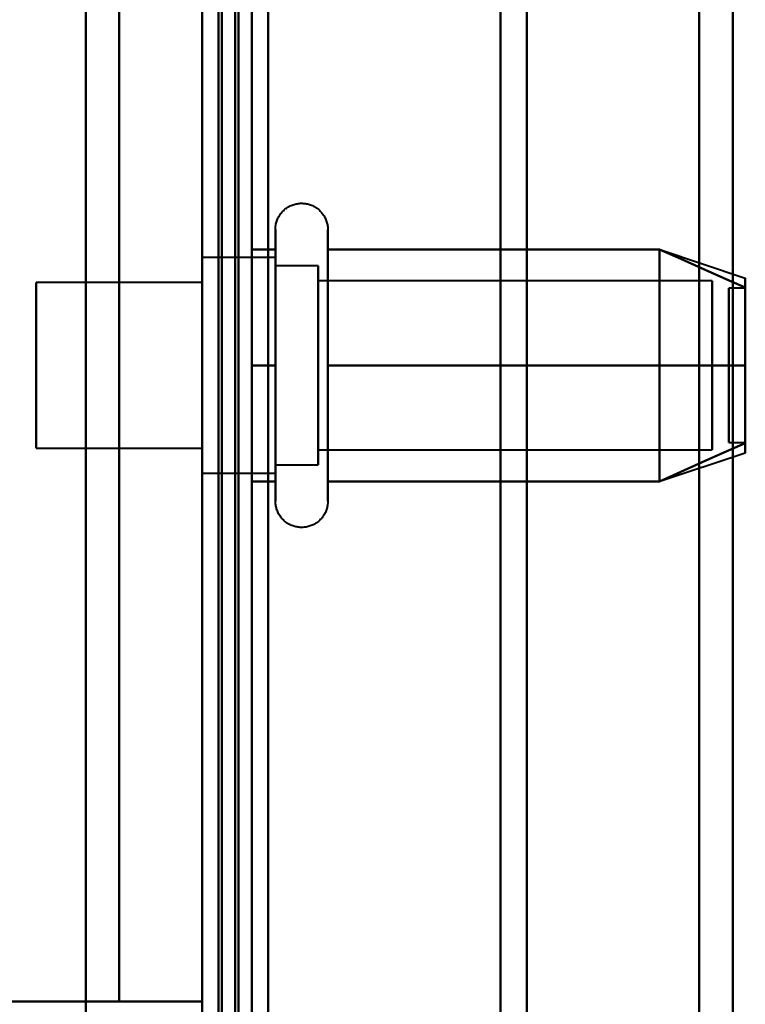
# Model space of a CAD drawing. Header units: millimetres. Extents: x -1087 to 1688, y -120 to 936.
# Tile 15 of 88: x -541 to -519, y 220 to 249. Entities that reach past the tile are written whole.
import ezdxf

# ---------------------------------------------------------------- set-up
doc = ezdxf.new("R2010")
doc.units = ezdxf.units.MM
doc.layers.add('A-GENM', color=13, linetype='Continuous', lineweight=40)
doc.layers.add('G-IMPT', color=8, linetype='Continuous', lineweight=40)

# ---------------------------------------------------------------- blocks, each defined once
blk = doc.blocks.new('NEXA 400 CALQUES_dwg-748074-Arrière')
at = {"layer": 'G-IMPT'}
for p, q in [((-534.5, 862.272), (-534.5, 129.472)), ((-535, 827.772), (-535, 128.972)), ((-535, 298.372), (-535, 196.872)), ((-535, 196.872), (-535, 298.372)), ((-534.5, 298.372), (-534.5, 196.872)), ((-534.5, 196.872), (-534.5, 298.372)), ((-526, 298.372), (-526, 197.372)), ((-526, 197.372), (-526, 298.372)), ((-525.198, 197.964), (-525.198, 298.372)), ((-525.198, 298.372), (-525.198, 197.964)), ((-520, 298.372), (-520, 198.372)), ((-520, 198.372), (-520, 298.372)), ((-518.99, 198.998), (-518.99, 298.372)), ((-518.99, 298.372), (-518.99, 198.998)), ((-535, 273.694), (-535, 203.694)), ((-535, 203.694), (-535, 273.694)), ((-532.785, 240.922), (-532.785, 242.972)), ((-531.204, 242.972), (-531.204, 240.922)), ((-532.785, 234.772), (-532.785, 242.423)), ((-531.204, 242.423), (-531.204, 234.772)), ((-521.189, 242.367), (-518.611, 241.508)), ((-532.785, 242.122), (-535, 242.122)), ((-535, 238.872), (-535, 242.122)), ((-535, 242.122), (-535, 238.872)), ((-532.785, 240.497), (-532.785, 242.122)), ((-532.785, 242.122), (-532.785, 237.247)), ((-531.5, 241.872), (-532.785, 241.872)), ((-532.785, 237.372), (-532.785, 241.872)), ((-532.785, 241.872), (-532.785, 237.372)), ((-531.5, 240.372), (-531.5, 241.872)), ((-531.5, 241.872), (-531.5, 236.274)), ((-535, 241.687), (-535, 235.622)), ((-532.785, 235.622), (-532.785, 241.687)), ((-535, 241.372), (-540, 241.372)), ((-540, 241.372), (-540, 238.872)), ((-540, 238.872), (-540, 241.372)), ((-535, 241.372), (-535, 238.872)), ((-535, 238.872), (-535, 241.372)), ((-531.5, 237.372), (-531.5, 241.47)), ((-531.5, 241.47), (-531.5, 235.872)), ((-519.611, 241.421), (-531.5, 241.421)), ((-531.5, 236.665), (-531.5, 241.421)), ((-531.5, 241.421), (-531.5, 236.665)), ((-519.611, 236.665), (-519.611, 241.421)), ((-519.611, 241.421), (-519.611, 236.665)), ((-531.5, 236.324), (-531.5, 241.079)), ((-531.5, 241.079), (-531.5, 236.324)), ((-519.611, 236.324), (-519.611, 241.079)), ((-519.611, 241.079), (-519.611, 236.324)), ((-518.611, 241.202), (-519.111, 241.202)), ((-519.111, 236.554), (-519.111, 241.202)), ((-519.111, 241.202), (-519.111, 236.554)), ((-519.111, 236.542), (-519.111, 241.191)), ((-519.111, 241.191), (-519.111, 236.542)), ((-518.611, 236.554), (-518.611, 241.202)), ((-518.611, 241.202), (-518.611, 236.554)), ((-518.611, 236.542), (-518.611, 241.191)), ((-518.611, 241.191), (-518.611, 236.542)), ((-532.785, 235.322), (-532.785, 240.922)), ((-531.204, 240.922), (-531.204, 235.322)), ((-532.785, 236.058), (-532.785, 240.497)), ((-532.785, 240.497), (-532.785, 235.622)), ((-532.785, 235.872), (-532.785, 240.372)), ((-532.785, 240.372), (-532.785, 235.872)), ((-531.5, 235.872), (-531.5, 240.372)), ((-540, 238.872), (-540, 236.372)), ((-540, 236.372), (-540, 238.872)), ((-535, 235.622), (-535, 238.872)), ((-535, 238.872), (-535, 236.372)), ((-535, 236.372), (-535, 238.872)), ((-535, 238.872), (-535, 236.058)), ((-519.111, 236.542), (-518.611, 236.542)), ((-540, 236.372), (-535, 236.372)), ((-531.5, 236.324), (-519.611, 236.324)), ((-521.189, 235.377), (-518.611, 236.237)), ((-535, 235.622), (-532.785, 235.622)), ((-532.785, 235.872), (-531.5, 235.872))]:
    blk.add_line(p, q, dxfattribs=at)
at = {"layer": 'G-IMPT', "flags": 128}
for points in [[(-535, 128.972), (-535, 312.422), (-535, 495.872), (-535, 679.322), (-535, 862.772)], [(-535, 862.772), (-535, 679.322), (-535, 495.872), (-535, 312.422), (-535, 128.972)], [(-534.5, 128.972), (-534.5, 312.422), (-534.5, 495.872), (-534.5, 679.322), (-534.5, 862.772)], [(-534.4, 862.772), (-534.4, 679.322), (-534.4, 495.872), (-534.4, 312.422), (-534.4, 128.972)], [(-534.4, 862.772), (-534.4, 679.322), (-534.4, 495.872), (-534.4, 312.422), (-534.4, 128.972)], [(-534.4, 128.972), (-534.4, 312.422), (-534.4, 495.872), (-534.4, 679.322), (-534.4, 862.772)], [(-534.5, 129.472), (-534.5, 312.672), (-534.5, 495.872), (-534.5, 679.072), (-534.5, 862.272)], [(-534.5, 862.272), (-534.5, 679.072), (-534.5, 495.872), (-534.5, 312.672), (-534.5, 129.472)], [(-534.5, 129.472), (-534.5, 312.672), (-534.5, 495.872), (-534.5, 679.072), (-534.5, 862.272)], [(-534.5, 862.272), (-534.5, 679.072), (-534.5, 495.872), (-534.5, 312.672), (-534.5, 129.472)], [(-534.5, 129.472), (-534.5, 312.672), (-534.5, 495.872), (-534.5, 679.072), (-534.5, 862.272)], [(-534.5, 862.272), (-534.5, 679.072), (-534.5, 495.872), (-534.5, 312.672), (-534.5, 129.472)], [(-534, 862.272), (-534, 679.072), (-534, 495.872), (-534, 312.672), (-534, 129.472)], [(-534, 862.272), (-534, 679.072), (-534, 495.872), (-534, 312.672), (-534, 129.472)], [(-534, 129.472), (-534, 312.672), (-534, 495.872), (-534, 679.072), (-534, 862.272)], [(-533.9, 129.472), (-533.9, 312.672), (-533.9, 495.872), (-533.9, 679.072), (-533.9, 862.272)], [(-533.9, 862.272), (-533.9, 679.072), (-533.9, 495.872), (-533.9, 312.672), (-533.9, 129.472)], [(-533.9, 129.472), (-533.9, 312.672), (-533.9, 495.872), (-533.9, 679.072), (-533.9, 862.272)], [(-535, 827.772), (-535, 653.072), (-535, 478.372), (-535, 303.672), (-535, 128.972)], [(-535, 128.972), (-535, 303.672), (-535, 478.372), (-535, 653.072), (-535, 827.772)], [(-534.5, 827.772), (-534.5, 653.072), (-534.5, 478.372), (-534.5, 303.672), (-534.5, 128.972)], [(-534.4, 128.972), (-534.4, 303.672), (-534.4, 478.372), (-534.4, 653.072), (-534.4, 827.772)], [(-534.4, 827.772), (-534.4, 653.072), (-534.4, 478.372), (-534.4, 303.672), (-534.4, 128.972)], [(-534.4, 128.972), (-534.4, 303.672), (-534.4, 478.372), (-534.4, 653.072), (-534.4, 827.772)], [(-533.5, 129.472), (-533.5, 303.922), (-533.5, 478.372), (-533.5, 652.822), (-533.5, 827.272)], [(-533.5, 827.272), (-533.5, 652.822), (-533.5, 478.372), (-533.5, 303.922), (-533.5, 129.472)], [(-533.5, 129.472), (-533.5, 303.922), (-533.5, 478.372), (-533.5, 652.822), (-533.5, 827.272)], [(-533.5, 827.272), (-533.5, 652.822), (-533.5, 478.372), (-533.5, 303.922), (-533.5, 129.472)], [(-534.5, 178.872), (-534.5, 208.872), (-534.5, 238.872), (-534.5, 268.872), (-534.5, 298.872)], [(-534.5, 298.872), (-534.5, 268.872), (-534.5, 238.872), (-534.5, 208.872), (-534.5, 178.872)], [(-534.5, 178.872), (-534.5, 208.872), (-534.5, 238.872), (-534.5, 268.872), (-534.5, 298.872)], [(-534.5, 298.872), (-534.5, 268.872), (-534.5, 238.872), (-534.5, 208.872), (-534.5, 178.872)], [(-533.5, 298.872), (-533.5, 268.872), (-533.5, 238.872), (-533.5, 208.872), (-533.5, 178.872)], [(-533.5, 178.872), (-533.5, 208.872), (-533.5, 238.872), (-533.5, 268.872), (-533.5, 298.872)], [(-533.5, 298.872), (-533.5, 268.872), (-533.5, 238.872), (-533.5, 208.872), (-533.5, 178.872)], [(-533.5, 178.872), (-533.5, 208.872), (-533.5, 238.872), (-533.5, 268.872), (-533.5, 298.872)], [(-538.509, 278.372), (-538.509, 258.622), (-538.509, 238.872), (-538.509, 219.122), (-538.509, 199.372)], [(-538.509, 199.372), (-538.509, 219.122), (-538.509, 238.872), (-538.509, 258.622), (-538.509, 278.372)], [(-535, 278.372), (-535, 258.622), (-535, 238.872), (-535, 219.122), (-535, 199.372)], [(-535, 199.372), (-535, 219.122), (-535, 238.872), (-535, 258.622), (-535, 278.372)], [(-535, 271.672), (-535, 255.272), (-535, 238.872), (-535, 222.472), (-535, 206.072)], [(-535, 271.672), (-535, 255.272), (-535, 238.872), (-535, 222.472), (-535, 206.072)], [(-535, 206.072), (-535, 222.472), (-535, 238.872), (-535, 255.272), (-535, 271.672)], [(-535, 206.072), (-535, 222.472), (-535, 238.872), (-535, 255.272), (-535, 271.672)], [(-535, 206.072), (-535, 222.472), (-535, 238.872), (-535, 255.272), (-535, 271.672)], [(-535, 271.672), (-535, 255.272), (-535, 238.872), (-535, 222.472), (-535, 206.072)], [(-534.5, 271.672), (-534.5, 255.272), (-534.5, 238.872), (-534.5, 222.472), (-534.5, 206.072)], [(-534.5, 206.072), (-534.5, 222.472), (-534.5, 238.872), (-534.5, 255.272), (-534.5, 271.672)], [(-533, 271.672), (-533, 255.272), (-533, 238.872), (-533, 222.472), (-533, 206.072)], [(-533, 206.072), (-533, 222.472), (-533, 238.872), (-533, 255.272), (-533, 271.672)], [(-533, 271.672), (-533, 255.272), (-533, 238.872), (-533, 222.472), (-533, 206.072)], [(-533, 206.072), (-533, 222.472), (-533, 238.872), (-533, 255.272), (-533, 271.672)], [(-533, 206.072), (-533, 222.472), (-533, 238.872), (-533, 255.272), (-533, 271.672)], [(-533, 271.672), (-533, 255.272), (-533, 238.872), (-533, 222.472), (-533, 206.072)], [(-535, 209.372), (-535, 224.122), (-535, 238.872), (-535, 253.622), (-535, 268.372)], [(-535, 268.372), (-535, 253.622), (-535, 238.872), (-535, 224.122), (-535, 209.372)], [(-537.5, 258.072), (-537.5, 248.472), (-537.5, 238.872), (-537.5, 229.272), (-537.5, 219.672)], [(-537.5, 258.072), (-537.5, 248.472), (-537.5, 238.872), (-537.5, 229.272), (-537.5, 219.672)], [(-537.5, 219.672), (-537.5, 229.272), (-537.5, 238.872), (-537.5, 248.472), (-537.5, 258.072)], [(-537.5, 219.672), (-537.5, 229.272), (-537.5, 238.872), (-537.5, 248.472), (-537.5, 258.072)], [(-537.5, 258.072), (-537.5, 248.472), (-537.5, 238.872), (-537.5, 229.272), (-537.5, 219.672)], [(-537.5, 219.672), (-537.5, 229.272), (-537.5, 238.872), (-537.5, 248.472), (-537.5, 258.072)], [(-537.5, 258.072), (-537.5, 248.472), (-537.5, 238.872), (-537.5, 229.272), (-537.5, 219.672)], [(-537.5, 219.672), (-537.5, 229.272), (-537.5, 238.872), (-537.5, 248.472), (-537.5, 258.072)], [(-535, 219.672), (-535, 229.272), (-535, 238.872), (-535, 248.472), (-535, 258.072)], [(-535, 258.072), (-535, 248.472), (-535, 238.872), (-535, 229.272), (-535, 219.672)], [(-535, 219.672), (-535, 229.272), (-535, 238.872), (-535, 248.472), (-535, 258.072)], [(-535, 258.072), (-535, 248.472), (-535, 238.872), (-535, 229.272), (-535, 219.672)], [(-532.785, 242.972), (-532.785, 243.004), (-532.783, 243.035), (-532.779, 243.067), (-532.775, 243.098), (-532.769, 243.129), (-532.762, 243.16), (-532.754, 243.191), (-532.745, 243.221), (-532.734, 243.251), (-532.723, 243.28), (-532.71, 243.309), (-532.696, 243.337), (-532.681, 243.365), (-532.664, 243.392), (-532.647, 243.419), (-532.629, 243.444), (-532.609, 243.469), (-532.589, 243.493), (-532.568, 243.517), (-532.545, 243.539), (-532.522, 243.561), (-532.498, 243.582), (-532.474, 243.601), (-532.448, 243.62), (-532.422, 243.637), (-532.395, 243.654), (-532.367, 243.669), (-532.339, 243.684), (-532.31, 243.697), (-532.281, 243.709), (-532.251, 243.72), (-532.221, 243.73), (-532.191, 243.738), (-532.16, 243.745), (-532.129, 243.751), (-532.098, 243.756), (-532.066, 243.759), (-532.035, 243.762), (-532.003, 243.763), (-531.972, 243.762), (-531.94, 243.761), (-531.909, 243.758), (-531.877, 243.754), (-531.846, 243.749), (-531.815, 243.742), (-531.784, 243.734), (-531.754, 243.725), (-531.724, 243.715), (-531.695, 243.704), (-531.666, 243.691), (-531.637, 243.677), (-531.609, 243.662), (-531.582, 243.646), (-531.555, 243.629), (-531.53, 243.611), (-531.504, 243.592), (-531.48, 243.572), (-531.456, 243.551), (-531.434, 243.529), (-531.412, 243.506), (-531.391, 243.482), (-531.371, 243.458), (-531.352, 243.433), (-531.334, 243.407), (-531.317, 243.38), (-531.302, 243.352), (-531.287, 243.324), (-531.273, 243.296), (-531.261, 243.267), (-531.25, 243.237), (-531.24, 243.207), (-531.231, 243.177), (-531.224, 243.146), (-531.217, 243.115), (-531.212, 243.084), (-531.208, 243.052), (-531.206, 243.021), (-531.204, 242.989), (-531.204, 242.972)], [(-532.785, 242.972), (-532.785, 242.969), (-532.785, 242.959), (-532.785, 242.943), (-532.785, 242.92), (-532.785, 242.891), (-532.785, 242.855), (-532.785, 242.813), (-532.785, 242.764), (-532.785, 242.709), (-532.785, 242.649), (-532.785, 242.582), (-532.785, 242.509), (-532.785, 242.43), (-532.785, 242.346), (-532.785, 242.256), (-532.785, 242.161), (-532.785, 242.06), (-532.785, 241.955), (-532.785, 241.844), (-532.785, 241.729), (-532.785, 241.609), (-532.785, 241.485), (-532.785, 241.356), (-532.785, 241.224), (-532.785, 241.088), (-532.785, 240.948), (-532.785, 240.805), (-532.785, 240.659), (-532.785, 240.51), (-532.785, 240.358), (-532.785, 240.204), (-532.785, 240.048), (-532.785, 239.89), (-532.785, 239.73), (-532.785, 239.569), (-532.785, 239.407), (-532.785, 239.244), (-532.785, 239.08), (-532.785, 238.917), (-532.785, 238.753), (-532.785, 238.589), (-532.785, 238.425), (-532.785, 238.263), (-532.785, 238.101), (-532.785, 237.941), (-532.785, 237.782), (-532.785, 237.625), (-532.785, 237.469), (-532.785, 237.317), (-532.785, 237.166), (-532.785, 237.018), (-532.785, 236.874), (-532.785, 236.732), (-532.785, 236.594), (-532.785, 236.459), (-532.785, 236.329), (-532.785, 236.202), (-532.785, 236.08), (-532.785, 235.962), (-532.785, 235.849), (-532.785, 235.741), (-532.785, 235.637), (-532.785, 235.539), (-532.785, 235.446), (-532.785, 235.359), (-532.785, 235.322)], [(-532.785, 242.423), (-532.785, 242.502), (-532.785, 242.575), (-532.785, 242.643), (-532.785, 242.704), (-532.785, 242.76), (-532.785, 242.809), (-532.785, 242.851), (-532.785, 242.888), (-532.785, 242.918), (-532.785, 242.941), (-532.785, 242.958), (-532.785, 242.968), (-532.785, 242.972)], [(-531.204, 242.972), (-531.204, 242.969), (-531.204, 242.959), (-531.204, 242.943), (-531.204, 242.92), (-531.204, 242.891), (-531.204, 242.855), (-531.204, 242.813), (-531.204, 242.764), (-531.204, 242.709), (-531.204, 242.649), (-531.204, 242.582), (-531.204, 242.509), (-531.204, 242.43), (-531.204, 242.423)], [(-531.204, 235.322), (-531.204, 235.406), (-531.204, 235.497), (-531.204, 235.593), (-531.204, 235.694), (-531.204, 235.8), (-531.204, 235.911), (-531.204, 236.026), (-531.204, 236.147), (-531.204, 236.271), (-531.204, 236.4), (-531.204, 236.533), (-531.204, 236.669), (-531.204, 236.81), (-531.204, 236.953), (-531.204, 237.099), (-531.204, 237.249), (-531.204, 237.4), (-531.204, 237.555), (-531.204, 237.711), (-531.204, 237.869), (-531.204, 238.029), (-531.204, 238.19), (-531.204, 238.352), (-531.204, 238.515), (-531.204, 238.679), (-531.204, 238.843), (-531.204, 239.007), (-531.204, 239.171), (-531.204, 239.334), (-531.204, 239.496), (-531.204, 239.658), (-531.204, 239.818), (-531.204, 239.977), (-531.204, 240.134), (-531.204, 240.289), (-531.204, 240.442), (-531.204, 240.592), (-531.204, 240.739), (-531.204, 240.884), (-531.204, 241.025), (-531.204, 241.163), (-531.204, 241.297), (-531.204, 241.427), (-531.204, 241.554), (-531.204, 241.675), (-531.204, 241.793), (-531.204, 241.906), (-531.204, 242.013), (-531.204, 242.116), (-531.204, 242.214), (-531.204, 242.306), (-531.204, 242.393), (-531.204, 242.474), (-531.204, 242.55), (-531.204, 242.619), (-531.204, 242.683), (-531.204, 242.74), (-531.204, 242.792), (-531.204, 242.837), (-531.204, 242.875), (-531.204, 242.908), (-531.204, 242.933), (-531.204, 242.953), (-531.204, 242.965), (-531.204, 242.972), (-531.204, 242.972)], [(-533.5, 238.872), (-533.5, 239.747), (-533.5, 240.622), (-533.5, 241.497), (-533.5, 242.372)], [(-533.5, 242.372), (-533.321, 242.372), (-533.143, 242.372), (-532.964, 242.372), (-532.785, 242.372)], [(-533.5, 242.372), (-533.321, 242.372), (-533.143, 242.372), (-532.964, 242.372), (-532.785, 242.372)], [(-532.785, 242.372), (-532.964, 242.372), (-533.143, 242.372), (-533.321, 242.372), (-533.5, 242.372)], [(-533.5, 242.372), (-533.5, 241.497), (-533.5, 240.622), (-533.5, 239.747), (-533.5, 238.872)], [(-532.785, 242.372), (-532.964, 242.372), (-533.143, 242.372), (-533.321, 242.372), (-533.5, 242.372)], [(-533.5, 238.872), (-533.5, 239.747), (-533.5, 240.622), (-533.5, 241.497), (-533.5, 242.372)], [(-533.5, 242.372), (-533.5, 241.497), (-533.5, 240.622), (-533.5, 239.747), (-533.5, 238.872)], [(-532.785, 234.772), (-532.785, 234.776), (-532.785, 234.785), (-532.785, 234.802), (-532.785, 234.825), (-532.785, 234.854), (-532.785, 234.89), (-532.785, 234.932), (-532.785, 234.98), (-532.785, 235.035), (-532.785, 235.096), (-532.785, 235.163), (-532.785, 235.236), (-532.785, 235.314), (-532.785, 235.399), (-532.785, 235.488), (-532.785, 235.584), (-532.785, 235.684), (-532.785, 235.79), (-532.785, 235.9), (-532.785, 236.016), (-532.785, 236.136), (-532.785, 236.26), (-532.785, 236.388), (-532.785, 236.521), (-532.785, 236.657), (-532.785, 236.797), (-532.785, 236.94), (-532.785, 237.086), (-532.785, 237.235), (-532.785, 237.387), (-532.785, 237.541), (-532.785, 237.697), (-532.785, 237.855), (-532.785, 238.014), (-532.785, 238.175), (-532.785, 238.338), (-532.785, 238.501), (-532.785, 238.664), (-532.785, 238.828), (-532.785, 238.992), (-532.785, 239.156), (-532.785, 239.319), (-532.785, 239.482), (-532.785, 239.643), (-532.785, 239.804), (-532.785, 239.963), (-532.785, 240.12), (-532.785, 240.275), (-532.785, 240.428), (-532.785, 240.579), (-532.785, 240.726), (-532.785, 240.871), (-532.785, 241.013), (-532.785, 241.151), (-532.785, 241.285), (-532.785, 241.416), (-532.785, 241.542), (-532.785, 241.665), (-532.785, 241.782), (-532.785, 241.896), (-532.785, 242.004), (-532.785, 242.107), (-532.785, 242.205), (-532.785, 242.298), (-532.785, 242.386), (-532.785, 242.423)], [(-532.785, 242.372), (-532.785, 241.497), (-532.785, 240.622), (-532.785, 239.747), (-532.785, 238.872)], [(-532.785, 238.872), (-532.785, 239.747), (-532.785, 240.622), (-532.785, 241.497), (-532.785, 242.372)], [(-531.204, 242.423), (-531.204, 242.338), (-531.204, 242.248), (-531.204, 242.152), (-531.204, 242.051), (-531.204, 241.945), (-531.204, 241.834), (-531.204, 241.718), (-531.204, 241.598), (-531.204, 241.473), (-531.204, 241.344), (-531.204, 241.212), (-531.204, 241.075), (-531.204, 240.935), (-531.204, 240.792), (-531.204, 240.645), (-531.204, 240.496), (-531.204, 240.344), (-531.204, 240.19), (-531.204, 240.034), (-531.204, 239.876), (-531.204, 239.716), (-531.204, 239.555), (-531.204, 239.392), (-531.204, 239.229), (-531.204, 239.066), (-531.204, 238.902), (-531.204, 238.738), (-531.204, 238.574), (-531.204, 238.411), (-531.204, 238.248), (-531.204, 238.087), (-531.204, 237.926), (-531.204, 237.768), (-531.204, 237.611), (-531.204, 237.456), (-531.204, 237.303), (-531.204, 237.153), (-531.204, 237.005), (-531.204, 236.861), (-531.204, 236.719), (-531.204, 236.582), (-531.204, 236.448), (-531.204, 236.317), (-531.204, 236.191), (-531.204, 236.069), (-531.204, 235.952), (-531.204, 235.839), (-531.204, 235.731), (-531.204, 235.628), (-531.204, 235.531), (-531.204, 235.438), (-531.204, 235.351), (-531.204, 235.27), (-531.204, 235.195), (-531.204, 235.125), (-531.204, 235.062), (-531.204, 235.004), (-531.204, 234.953), (-531.204, 234.908), (-531.204, 234.869), (-531.204, 234.837), (-531.204, 234.811), (-531.204, 234.792), (-531.204, 234.779), (-531.204, 234.773), (-531.204, 234.772)], [(-531.204, 238.872), (-531.204, 239.747), (-531.204, 240.622), (-531.204, 241.497), (-531.204, 242.372)], [(-531.204, 242.372), (-528.704, 242.372), (-526.204, 242.372), (-523.704, 242.372), (-521.204, 242.372)], [(-521.204, 242.372), (-523.704, 242.372), (-526.204, 242.372), (-528.704, 242.372), (-531.204, 242.372)], [(-531.204, 242.372), (-528.704, 242.372), (-526.204, 242.372), (-523.704, 242.372), (-521.204, 242.372)], [(-521.204, 242.372), (-523.704, 242.372), (-526.204, 242.372), (-528.704, 242.372), (-531.204, 242.372)], [(-531.204, 242.372), (-531.204, 241.497), (-531.204, 240.622), (-531.204, 239.747), (-531.204, 238.872)], [(-521.204, 238.872), (-521.204, 239.747), (-521.204, 240.622), (-521.204, 241.497), (-521.204, 242.372)], [(-521.204, 242.372), (-520.556, 242.084), (-519.908, 241.795), (-519.259, 241.507), (-518.611, 241.218)], [(-518.611, 241.218), (-519.259, 241.507), (-519.908, 241.795), (-520.556, 242.084), (-521.204, 242.372)], [(-521.204, 242.372), (-520.556, 242.084), (-519.908, 241.795), (-519.259, 241.507), (-518.611, 241.218)], [(-518.611, 241.218), (-519.259, 241.507), (-519.908, 241.795), (-520.556, 242.084), (-521.204, 242.372)], [(-521.204, 242.372), (-521.204, 241.497), (-521.204, 240.622), (-521.204, 239.747), (-521.204, 238.872)], [(-521.204, 242.372), (-521.204, 241.497), (-521.204, 240.622), (-521.204, 239.747), (-521.204, 238.872)], [(-521.204, 238.872), (-521.204, 239.747), (-521.204, 240.622), (-521.204, 241.497), (-521.204, 242.372)], [(-533.5, 235.372), (-533.5, 236.247), (-533.5, 237.122), (-533.5, 237.997), (-533.5, 238.872)], [(-533.5, 238.872), (-533.321, 238.872), (-533.143, 238.872), (-532.964, 238.872), (-532.785, 238.872)], [(-532.785, 238.872), (-532.964, 238.872), (-533.143, 238.872), (-533.321, 238.872), (-533.5, 238.872)], [(-533.5, 238.872), (-533.321, 238.872), (-533.143, 238.872), (-532.964, 238.872), (-532.785, 238.872)], [(-533.5, 238.872), (-533.5, 237.997), (-533.5, 237.122), (-533.5, 236.247), (-533.5, 235.372)], [(-532.785, 238.872), (-532.964, 238.872), (-533.143, 238.872), (-533.321, 238.872), (-533.5, 238.872)], [(-533.5, 235.372), (-533.5, 236.247), (-533.5, 237.122), (-533.5, 237.997), (-533.5, 238.872)], [(-533.5, 238.872), (-533.5, 237.997), (-533.5, 237.122), (-533.5, 236.247), (-533.5, 235.372)], [(-532.785, 238.872), (-532.785, 237.997), (-532.785, 237.122), (-532.785, 236.247), (-532.785, 235.372)], [(-532.785, 235.372), (-532.785, 236.247), (-532.785, 237.122), (-532.785, 237.997), (-532.785, 238.872)], [(-521.204, 238.872), (-523.704, 238.872), (-526.204, 238.872), (-528.704, 238.872), (-531.204, 238.872)], [(-531.204, 238.872), (-528.704, 238.872), (-526.204, 238.872), (-523.704, 238.872), (-521.204, 238.872)], [(-521.204, 238.872), (-523.704, 238.872), (-526.204, 238.872), (-528.704, 238.872), (-531.204, 238.872)], [(-531.204, 238.872), (-531.204, 237.997), (-531.204, 237.122), (-531.204, 236.247), (-531.204, 235.372)], [(-531.204, 235.372), (-531.204, 236.247), (-531.204, 237.122), (-531.204, 237.997), (-531.204, 238.872)], [(-531.204, 238.872), (-528.704, 238.872), (-526.204, 238.872), (-523.704, 238.872), (-521.204, 238.872)], [(-518.611, 238.872), (-519.259, 238.872), (-519.908, 238.872), (-520.556, 238.872), (-521.204, 238.872)], [(-521.204, 238.872), (-520.556, 238.872), (-519.908, 238.872), (-519.259, 238.872), (-518.611, 238.872)], [(-518.611, 238.872), (-519.259, 238.872), (-519.908, 238.872), (-520.556, 238.872), (-521.204, 238.872)], [(-521.204, 238.872), (-521.204, 237.997), (-521.204, 237.122), (-521.204, 236.247), (-521.204, 235.372)], [(-521.204, 235.372), (-521.204, 236.247), (-521.204, 237.122), (-521.204, 237.997), (-521.204, 238.872)], [(-521.204, 238.872), (-520.556, 238.872), (-519.908, 238.872), (-519.259, 238.872), (-518.611, 238.872)], [(-521.204, 235.372), (-521.204, 236.247), (-521.204, 237.122), (-521.204, 237.997), (-521.204, 238.872)], [(-521.204, 238.872), (-521.204, 237.997), (-521.204, 237.122), (-521.204, 236.247), (-521.204, 235.372)], [(-521.204, 235.372), (-520.556, 235.661), (-519.908, 235.949), (-519.259, 236.238), (-518.611, 236.526)], [(-518.611, 236.526), (-519.259, 236.238), (-519.908, 235.949), (-520.556, 235.661), (-521.204, 235.372)], [(-521.204, 235.372), (-520.556, 235.661), (-519.908, 235.949), (-519.259, 236.238), (-518.611, 236.526)], [(-518.611, 236.526), (-519.259, 236.238), (-519.908, 235.949), (-520.556, 235.661), (-521.204, 235.372)], [(-532.785, 235.372), (-532.964, 235.372), (-533.143, 235.372), (-533.321, 235.372), (-533.5, 235.372)], [(-533.5, 235.372), (-533.321, 235.372), (-533.143, 235.372), (-532.964, 235.372), (-532.785, 235.372)], [(-533.5, 235.372), (-533.321, 235.372), (-533.143, 235.372), (-532.964, 235.372), (-532.785, 235.372)], [(-532.785, 235.372), (-532.964, 235.372), (-533.143, 235.372), (-533.321, 235.372), (-533.5, 235.372)], [(-532.785, 235.322), (-532.785, 235.242), (-532.785, 235.169), (-532.785, 235.102), (-532.785, 235.04), (-532.785, 234.985), (-532.785, 234.936), (-532.785, 234.893), (-532.785, 234.857), (-532.785, 234.827), (-532.785, 234.804), (-532.785, 234.787), (-532.785, 234.776), (-532.785, 234.772)], [(-531.204, 235.372), (-528.704, 235.372), (-526.204, 235.372), (-523.704, 235.372), (-521.204, 235.372)], [(-521.204, 235.372), (-523.704, 235.372), (-526.204, 235.372), (-528.704, 235.372), (-531.204, 235.372)], [(-531.204, 235.372), (-528.704, 235.372), (-526.204, 235.372), (-523.704, 235.372), (-521.204, 235.372)], [(-521.204, 235.372), (-523.704, 235.372), (-526.204, 235.372), (-528.704, 235.372), (-531.204, 235.372)], [(-531.204, 234.772), (-531.204, 234.776), (-531.204, 234.785), (-531.204, 234.802), (-531.204, 234.825), (-531.204, 234.854), (-531.204, 234.89), (-531.204, 234.932), (-531.204, 234.98), (-531.204, 235.035), (-531.204, 235.096), (-531.204, 235.163), (-531.204, 235.236), (-531.204, 235.314), (-531.204, 235.322)], [(-531.204, 234.772), (-531.205, 234.741), (-531.207, 234.709), (-531.21, 234.678), (-531.214, 234.646), (-531.22, 234.615), (-531.227, 234.584), (-531.235, 234.554), (-531.244, 234.524), (-531.255, 234.494), (-531.267, 234.464), (-531.28, 234.436), (-531.294, 234.407), (-531.309, 234.38), (-531.325, 234.352), (-531.342, 234.326), (-531.361, 234.3), (-531.38, 234.275), (-531.4, 234.251), (-531.422, 234.228), (-531.444, 234.205), (-531.467, 234.184), (-531.491, 234.163), (-531.516, 234.143), (-531.541, 234.125), (-531.568, 234.107), (-531.595, 234.091), (-531.622, 234.075), (-531.65, 234.061), (-531.679, 234.048), (-531.708, 234.036), (-531.738, 234.025), (-531.768, 234.015), (-531.799, 234.007), (-531.829, 233.999), (-531.86, 233.993), (-531.892, 233.989), (-531.923, 233.985), (-531.955, 233.983), (-531.986, 233.982), (-532.018, 233.982), (-532.049, 233.984), (-532.081, 233.987), (-532.112, 233.991), (-532.143, 233.996), (-532.174, 234.003), (-532.205, 234.01), (-532.235, 234.019), (-532.265, 234.03), (-532.295, 234.041), (-532.324, 234.054), (-532.352, 234.067), (-532.38, 234.082), (-532.407, 234.098), (-532.434, 234.115), (-532.46, 234.133), (-532.485, 234.152), (-532.509, 234.172), (-532.533, 234.194), (-532.556, 234.216), (-532.578, 234.238), (-532.598, 234.262), (-532.618, 234.287), (-532.637, 234.312), (-532.655, 234.338), (-532.672, 234.365), (-532.688, 234.392), (-532.702, 234.42), (-532.716, 234.449), (-532.728, 234.478), (-532.739, 234.508), (-532.749, 234.538), (-532.758, 234.568), (-532.766, 234.599), (-532.772, 234.63), (-532.777, 234.661), (-532.781, 234.692), (-532.784, 234.724), (-532.785, 234.755), (-532.785, 234.772)], [(-537.5, 219.672), (-544.163, 219.672), (-550.826, 219.672), (-557.489, 219.672), (-564.152, 219.672)], [(-564.152, 219.672), (-557.489, 219.672), (-550.826, 219.672), (-544.163, 219.672), (-537.5, 219.672)], [(-537.5, 219.672), (-541.84, 219.672), (-546.18, 219.672), (-550.521, 219.672), (-554.861, 219.672)], [(-554.861, 219.672), (-550.521, 219.672), (-546.18, 219.672), (-541.84, 219.672), (-537.5, 219.672)], [(-537.5, 219.672), (-536.875, 219.672), (-536.25, 219.672), (-535.625, 219.672), (-535, 219.672)], [(-535, 219.672), (-535.625, 219.672), (-536.25, 219.672), (-536.875, 219.672), (-537.5, 219.672)], [(-537.5, 219.672), (-536.875, 219.672), (-536.25, 219.672), (-535.625, 219.672), (-535, 219.672)], [(-535, 219.672), (-535.625, 219.672), (-536.25, 219.672), (-536.875, 219.672), (-537.5, 219.672)]]:
    blk.add_lwpolyline(points, dxfattribs=at)
at = {"layer": 'G-IMPT'}
for points in [[(-518.611, 241.218), (-518.611, 241.411), (-518.611, 241.604), (-518.611, 241.411), (-518.611, 241.218)], [(-518.611, 241.218), (-518.611, 241.41), (-518.611, 241.508), (-518.611, 241.508)], [(-518.611, 241.508), (-518.611, 241.508), (-518.611, 241.41), (-518.611, 241.218)], [(-518.611, 238.872), (-518.611, 239.344), (-518.611, 240.238), (-518.611, 240.939), (-518.611, 241.218)], [(-518.611, 241.218), (-518.611, 240.939), (-518.611, 240.239), (-518.611, 239.345), (-518.611, 238.872)], [(-518.611, 241.218), (-518.611, 240.946), (-518.611, 240.239), (-518.611, 239.336), (-518.611, 238.872)], [(-518.611, 238.872), (-518.611, 239.336), (-518.611, 240.239), (-518.611, 240.946), (-518.611, 241.218)], [(-518.611, 238.872), (-518.611, 238.4), (-518.611, 237.506), (-518.611, 236.806), (-518.611, 236.526)], [(-518.611, 236.526), (-518.611, 236.805), (-518.611, 237.506), (-518.611, 238.4), (-518.611, 238.872)], [(-518.611, 236.526), (-518.611, 236.799), (-518.611, 237.506), (-518.611, 238.408), (-518.611, 238.872)], [(-518.611, 238.872), (-518.611, 238.408), (-518.611, 237.505), (-518.611, 236.798), (-518.611, 236.526)], [(-518.611, 236.526), (-518.611, 236.333), (-518.611, 236.14), (-518.611, 236.333), (-518.611, 236.526)], [(-518.611, 236.526), (-518.611, 236.334), (-518.611, 236.237), (-518.611, 236.237)], [(-518.611, 236.237), (-518.611, 236.237), (-518.611, 236.334), (-518.611, 236.526)]]:
    blk.add_open_spline(points, degree=3, dxfattribs=at)
blk = doc.blocks.new('Maintenance r21 - Maintenance r21-748144-Arrière')
at = {"layer": 'A-GENM'}
for p, q in [((-535, 0), (-535, 862.872)), ((-535, 862.872), (-535, 0))]:
    blk.add_line(p, q, dxfattribs=at)
blk = doc.blocks.new('Souche connecteur circulaire R23 - Souche connecteur circulaire R23-748175-Arrière')
at = {"layer": 'A-GENM'}
blk.add_line((-535, 198), (-535, 298), dxfattribs=at)

msp = doc.modelspace()

# ---------------------------------------------------------------- block references
at = {"layer": 'A-GENM'}
for name in ['Maintenance r21 - Maintenance r21-748144-Arrière', 'Souche connecteur circulaire R23 - Souche connecteur circulaire R23-748175-Arrière']:
    msp.add_blockref(name, (0, 0), dxfattribs=at)
at = {"layer": 'G-IMPT'}
msp.add_blockref('NEXA 400 CALQUES_dwg-748074-Arrière', (0, 0), dxfattribs=at)

doc.saveas('drawing.dxf')
